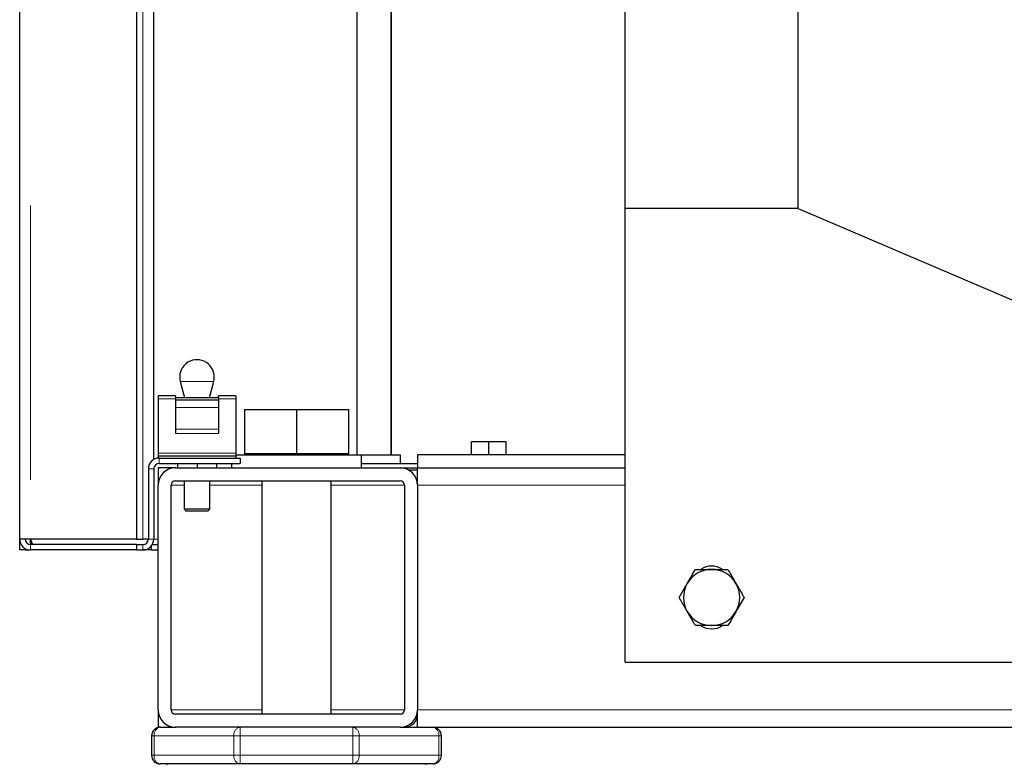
# Model space of a CAD drawing. Header units: millimetres. Extents: x 23 to 246, y 71 to 158.
# Tile 24 of 76: x 93.44 to 97.99, y 72.73 to 76.18. Entities that reach past the tile are written whole.
import ezdxf

# ---------------------------------------------------------------- set-up
doc = ezdxf.new("R2010")
doc.units = ezdxf.units.MM
doc.linetypes.add('PHANTOM', pattern=[12.7, 6.35, -1.27, 1.27, -1.27, 1.27, -1.27])

msp = doc.modelspace()

# ---------------------------------------------------------------- linework, layer by layer
at = {"color": 7, "linetype": 'Continuous', "lineweight": 25}
for p, q in [((93.4387, 73.7722), (93.4387, 83.0896)), ((93.9787, 82.166), (93.9787, 73.7722)), ((94.0587, 74.1405), (94.0587, 82.1166)), ((94.9987, 74.1622), (94.9987, 81.6657)), ((95.1557, 81.5642), (95.1557, 74.1622)), ((95.1587, 74.1622), (95.1587, 81.5642)), ((96.2387, 75.3022), (96.2387, 81.3022)), ((97.0387, 75.3022), (97.0387, 78.3422)), ((97.0387, 75.3022), (96.2387, 75.3022)), ((96.2387, 73.2022), (96.2387, 75.3022)), ((97.0387, 75.3022), (99.8387, 74.1022)), ((94.1815, 74.5015), (94.2015, 74.4267)), ((94.316, 74.4267), (94.336, 74.5015)), ((94.1587, 74.4352), (94.0787, 74.4352)), ((94.0787, 74.4352), (94.0787, 74.4204)), ((94.0787, 74.4204), (94.0787, 74.1704)), ((94.1587, 74.4352), (94.1587, 74.4267)), ((94.1587, 74.4267), (94.3587, 74.4267)), ((94.1587, 74.4267), (94.1587, 74.4172)), ((94.1587, 74.4172), (94.3587, 74.4172)), ((94.1587, 74.4172), (94.1587, 74.3804)), ((94.4387, 74.4352), (94.3587, 74.4352)), ((94.3587, 74.4267), (94.3587, 74.4352)), ((94.3587, 74.4267), (94.3587, 74.4172)), ((94.3587, 74.4172), (94.3587, 74.3804)), ((94.4387, 74.4352), (94.4387, 74.4204)), ((94.4387, 74.4204), (94.4387, 74.1704)), ((94.1587, 74.3804), (94.1587, 74.2809)), ((94.3587, 74.3804), (94.3587, 74.2809)), ((94.4787, 74.3722), (94.4787, 74.1682)), ((94.4787, 74.3722), (94.7187, 74.3722)), ((94.7187, 74.3722), (94.7187, 74.1682)), ((94.7187, 74.3722), (94.9587, 74.3722)), ((94.9587, 74.3722), (94.9587, 74.1682)), ((94.1587, 74.2809), (94.1587, 74.2613)), ((94.3587, 74.2809), (94.3587, 74.2613)), ((95.5287, 74.1622), (95.5287, 74.2222)), ((95.6087, 74.2222), (95.5287, 74.2222)), ((95.6087, 74.1622), (95.6087, 74.2222)), ((95.6887, 74.2222), (95.6087, 74.2222)), ((95.6887, 74.1622), (95.6887, 74.2222)), ((94.0787, 74.1704), (94.0787, 74.1572)), ((94.0787, 74.1572), (94.0787, 74.1472)), ((94.0787, 74.1572), (94.4387, 74.1572)), ((94.0787, 74.1472), (94.0837, 74.1472)), ((94.0837, 74.1472), (94.4587, 74.1472)), ((94.4387, 74.1704), (94.4387, 74.1572)), ((94.4387, 74.1622), (95.0187, 74.1622)), ((94.4387, 74.1572), (94.4387, 74.1472)), ((94.4587, 74.1472), (94.4587, 74.1222)), ((94.4787, 74.1682), (94.4787, 74.1622)), ((94.4787, 74.1682), (94.5987, 74.1682)), ((94.5987, 74.1682), (94.7187, 74.1682)), ((94.7187, 74.1682), (94.8387, 74.1682)), ((94.8387, 74.1682), (94.9587, 74.1682)), ((94.9587, 74.1622), (94.9587, 74.1682)), ((95.0187, 74.1022), (95.0187, 74.1622)), ((95.0187, 74.1622), (95.1987, 74.1622)), ((95.1987, 74.1622), (95.1987, 74.1222)), ((96.2387, 74.1622), (95.2787, 74.1622)), ((95.2787, 74.1622), (95.2787, 74.1022)), ((94.0337, 74.0972), (94.0337, 73.7722)), ((94.0587, 74.0972), (94.0587, 73.7722)), ((94.1587, 74.1022), (94.0787, 74.1022)), ((94.0787, 74.1022), (94.0787, 74.0222)), ((94.0837, 74.1222), (94.4587, 74.1222)), ((94.1587, 74.1022), (95.1987, 74.1022)), ((94.1687, 74.1222), (94.1687, 74.1022)), ((94.2587, 74.1222), (94.2587, 74.1022)), ((94.3487, 74.1222), (94.3487, 74.1022)), ((94.4187, 74.1222), (94.4187, 74.1022)), ((95.0187, 74.1222), (95.2787, 74.1222)), ((95.1987, 74.1022), (95.2787, 74.1022)), ((95.2375, 74.0922), (95.2787, 74.0922)), ((95.2787, 74.0222), (95.2787, 74.1022)), ((95.2787, 74.1022), (96.2387, 74.1022)), ((94.1587, 74.0422), (95.1987, 74.0422)), ((94.1987, 74.0422), (94.1987, 73.9122)), ((94.3187, 73.9122), (94.3187, 74.0422)), ((94.5587, 74.0422), (94.5587, 72.9622)), ((94.8787, 72.9622), (94.8787, 74.0422)), ((95.2762, 74.0422), (95.2787, 74.0422)), ((94.0787, 72.9822), (94.0787, 74.0222)), ((94.1387, 72.9822), (94.1387, 74.0222)), ((95.2187, 74.0222), (95.2187, 72.9822)), ((95.2787, 74.0222), (95.2787, 72.9822)), ((94.1987, 73.9122), (94.2087, 73.9022)), ((94.1987, 73.9122), (94.2287, 73.9122)), ((94.2337, 73.9022), (94.2087, 73.9022)), ((94.2287, 73.9122), (94.3187, 73.9122)), ((94.3087, 73.9022), (94.2337, 73.9022)), ((94.3087, 73.9022), (94.3187, 73.9122)), ((93.4387, 73.7222), (93.4387, 73.7722)), ((93.4637, 73.7722), (93.4387, 73.7722)), ((93.4887, 73.7722), (93.4637, 73.7722)), ((93.4887, 73.7472), (93.4887, 73.7722)), ((93.9787, 73.7722), (93.4887, 73.7722)), ((93.9787, 73.7722), (94.0087, 73.7722)), ((94.0337, 73.7722), (94.0087, 73.7722)), ((93.4637, 73.7222), (93.4387, 73.7222)), ((93.4637, 73.7222), (93.4637, 73.7289)), ((93.4637, 73.7222), (93.4887, 73.7222)), ((93.9787, 73.7472), (93.4887, 73.7472)), ((93.9787, 73.7222), (93.4887, 73.7222)), ((93.9787, 73.7472), (93.9787, 73.7222)), ((93.9787, 73.7472), (94.0087, 73.7472)), ((93.9787, 73.7222), (94.0087, 73.7222)), ((94.0462, 73.7222), (94.0087, 73.7222)), ((94.0462, 73.7391), (94.0462, 73.7222)), ((94.0462, 73.7222), (94.0787, 73.7222)), ((94.052, 73.7472), (94.0787, 73.7472)), ((96.5637, 73.6322), (96.6387, 73.6322)), ((96.4886, 73.5022), (96.5261, 73.5672)), ((96.7888, 73.5022), (96.7513, 73.4372)), ((96.7138, 73.3722), (96.6387, 73.3722)), ((96.2387, 73.2022), (99.8387, 73.2022)), ((94.0787, 72.9822), (94.0787, 72.9022)), ((95.1987, 72.9622), (94.1587, 72.9622)), ((95.2787, 72.9022), (95.2787, 72.9822)), ((94.0887, 72.9022), (94.0787, 72.9022)), ((94.0887, 72.9022), (94.1587, 72.9022)), ((95.1987, 72.9022), (94.1587, 72.9022)), ((95.1987, 72.9022), (95.2787, 72.9022)), ((95.2787, 72.9022), (118.9987, 72.9022)), ((94.0487, 72.8622), (94.0487, 72.7722)), ((95.3887, 72.7722), (95.3887, 72.8622)), ((94.4578, 72.7322), (94.0887, 72.7322)), ((94.1187, 72.7322), (94.1187, 72.7287)), ((94.9797, 72.7322), (94.4578, 72.7322)), ((95.3487, 72.7322), (94.9797, 72.7322)), ((95.3187, 72.7287), (95.3187, 72.7322))]:
    msp.add_line(p, q, dxfattribs=at)
at = {"color": 8, "linetype": 'PHANTOM', "lineweight": 18}
for p, q in [((93.4887, 82.9362), (93.4887, 73.7722)), ((94.0087, 73.7722), (94.0087, 82.156)), ((94.2201, 74.5015), (94.1815, 74.5015)), ((94.336, 74.5015), (94.2201, 74.5015)), ((94.0787, 74.4204), (94.1587, 74.4204)), ((94.3587, 74.4204), (94.4387, 74.4204)), ((94.1587, 74.3804), (94.3587, 74.3804)), ((94.1587, 74.2809), (94.3587, 74.2809)), ((94.1587, 74.2613), (94.3587, 74.2613)), ((94.0787, 74.1704), (94.4387, 74.1704)), ((94.0837, 74.1222), (94.0837, 74.1472)), ((94.0587, 74.0972), (94.0337, 74.0972)), ((94.1987, 74.0222), (94.1387, 74.0222)), ((94.5587, 74.0222), (94.3187, 74.0222)), ((95.2187, 74.0222), (94.8787, 74.0222)), ((95.2787, 74.0222), (96.2387, 74.0222)), ((94.0337, 73.7722), (94.0587, 73.7722)), ((94.0787, 73.7722), (94.0587, 73.7722)), ((93.4887, 73.7472), (93.4887, 73.7222)), ((94.0087, 73.7472), (94.0087, 73.7222)), ((94.5587, 72.9822), (94.1387, 72.9822)), ((95.2187, 72.9822), (94.8787, 72.9822)), ((95.2787, 72.9822), (118.9987, 72.9822)), ((94.4578, 72.8622), (94.4578, 72.9022)), ((94.9797, 72.9022), (94.9797, 72.8622)), ((94.0604, 72.8622), (94.0487, 72.8622)), ((94.0604, 72.7722), (94.0604, 72.8622)), ((94.0604, 72.8622), (94.4295, 72.8622)), ((94.4295, 72.8622), (94.4295, 72.7722)), ((94.4578, 72.8622), (94.4295, 72.8622)), ((94.4578, 72.7722), (94.4578, 72.8622)), ((94.4578, 72.8622), (94.9797, 72.8622)), ((94.9797, 72.8622), (94.9797, 72.7722)), ((95.008, 72.8622), (94.9797, 72.8622)), ((95.008, 72.7722), (95.008, 72.8622)), ((95.008, 72.8622), (95.377, 72.8622)), ((95.377, 72.8622), (95.377, 72.7722)), ((95.3887, 72.8622), (95.377, 72.8622)), ((94.0604, 72.7722), (94.0487, 72.7722)), ((94.0604, 72.7722), (94.4295, 72.7722)), ((94.4578, 72.7722), (94.4295, 72.7722)), ((94.4578, 72.7722), (94.9797, 72.7722)), ((94.4578, 72.7322), (94.4578, 72.7722)), ((95.008, 72.7722), (94.9797, 72.7722)), ((94.9797, 72.7722), (94.9797, 72.7322)), ((95.008, 72.7722), (95.377, 72.7722)), ((95.3887, 72.7722), (95.377, 72.7722))]:
    msp.add_line(p, q, dxfattribs=at)
at = {"color": 7, "linetype": 'Continuous', "lineweight": 25}
for centre, radius, start, end in [((94.2587, 74.5222), 0.08, 0, 195), ((94.2587, 74.5222), 0.08, 345, 0), ((94.0837, 74.0972), 0.05, 90, 180), ((94.0837, 74.0972), 0.025, 90, 180), ((94.1587, 74.0222), 0.08, 90, 180), ((95.1987, 74.0222), 0.08, 0, 90), ((94.1587, 74.0222), 0.02, 90, 180), ((95.1987, 74.0222), 0.02, 0, 90), ((93.4887, 73.7722), 0.05, 180, 270), ((93.4887, 73.7722), 0.025, 180, 270), ((94.0087, 73.7722), 0.05, 270, 0), ((94.0087, 73.7722), 0.025, 270, 0), ((96.6387, 73.5022), 0.13, 90, 150), ((96.6387, 73.5522), 0.095, 59.1662, 121.1996), ((96.6387, 73.5022), 0.13, 30, 90), ((96.6387, 73.5022), 0.13, 150, 210), ((96.6387, 73.5022), 0.13, 330, 30), ((96.6387, 73.5022), 0.13, 210, 270), ((96.6387, 73.5022), 0.13, 270, 330), ((96.6387, 73.4522), 0.095, 239.1662, 301.1996), ((94.1587, 72.9822), 0.08, 180, 270), ((94.1587, 72.9822), 0.02, 180, 270), ((95.1987, 72.9822), 0.02, 270, 0), ((95.1987, 72.9822), 0.08, 270, 0), ((95.2187, 72.9622), 0.06, 270, 0), ((94.0887, 72.8622), 0.04, 90, 180), ((95.3487, 72.8622), 0.04, 0, 90), ((94.0887, 72.7722), 0.04, 180, 270), ((95.3487, 72.7722), 0.04, 270, 360)]:
    msp.add_arc(centre, radius, start, end, dxfattribs=at)
at = {"color": 8, "linetype": 'PHANTOM', "lineweight": 18}
for centre, start, end in [((94.0958, 72.8672), 101.4306, 188.0399), ((94.4648, 72.8672), 101.427, 188.0526), ((94.9726, 72.8672), 351.9439, 78.5765), ((95.3417, 72.8672), 351.9601, 78.5694), ((94.0958, 72.7672), 171.9565, 258.573), ((94.4648, 72.7672), 171.9438, 258.5766), ((94.9726, 72.7672), 281.4199, 8.0597), ((95.3417, 72.7672), 281.427, 8.0435)]:
    msp.add_arc(centre, 0.0357, start, end, dxfattribs=at)
at = {"color": 7, "linetype": 'Continuous', "lineweight": 25}
for points, knots in [([(93.4887, 73.7722), (93.4898, 73.7663), (93.4914, 73.7573), (93.493, 73.7498), (93.4935, 73.7472)], [0, 0, 0, 0, 0.644418, 1, 1, 1, 1]), ([(93.4887, 73.7722), (93.4898, 73.7692), (93.492, 73.7632), (93.4952, 73.7554), (93.4984, 73.7497), (93.501, 73.7474), (93.5025, 73.7472), (93.5029, 73.7472)], [0, 0, 0, 0, 0.22832, 0.456715, 0.684992, 0.913328, 1, 1, 1, 1]), ([(96.5261, 73.5672), (96.527, 73.5687), (96.5397, 73.5906), (96.5521, 73.6122), (96.5637, 73.6322)], [0, 0, 0, 0, 0.070221, 1, 1, 1, 1]), ([(96.6387, 73.6322), (96.6405, 73.6322), (96.6659, 73.6322), (96.6907, 73.6322), (96.7138, 73.6322)], [0, 0, 0, 0, 0.070209, 1, 1, 1, 1]), ([(96.7138, 73.6322), (96.7234, 73.6155), (96.7358, 73.5941), (96.7485, 73.5721), (96.7513, 73.5672)], [0, 0, 0, 0, 0.7758317, 1, 1, 1, 1]), ([(96.7513, 73.5672), (96.7615, 73.5496), (96.7742, 73.5276), (96.7864, 73.5064), (96.7888, 73.5022)], [0, 0, 0, 0, 0.798806, 1, 1, 1, 1]), ([(96.5261, 73.4372), (96.5233, 73.4421), (96.5106, 73.4641), (96.4982, 73.4855), (96.4886, 73.5022)], [0, 0, 0, 0, 0.2241683, 1, 1, 1, 1]), ([(96.5637, 73.3722), (96.5612, 73.3764), (96.549, 73.3976), (96.5363, 73.4196), (96.5261, 73.4372)], [0, 0, 0, 0, 0.201194, 1, 1, 1, 1]), ([(96.7513, 73.4372), (96.7504, 73.4356), (96.7378, 73.4137), (96.7253, 73.3922), (96.7138, 73.3722)], [0, 0, 0, 0, 0.070186, 1, 1, 1, 1]), ([(96.6387, 73.3722), (96.637, 73.3722), (96.6116, 73.3722), (96.5868, 73.3722), (96.5637, 73.3722)], [0, 0, 0, 0, 0.070204, 1, 1, 1, 1])]:
    msp.add_open_spline(points, degree=3, knots=knots, dxfattribs=at)

doc.saveas('drawing.dxf')
